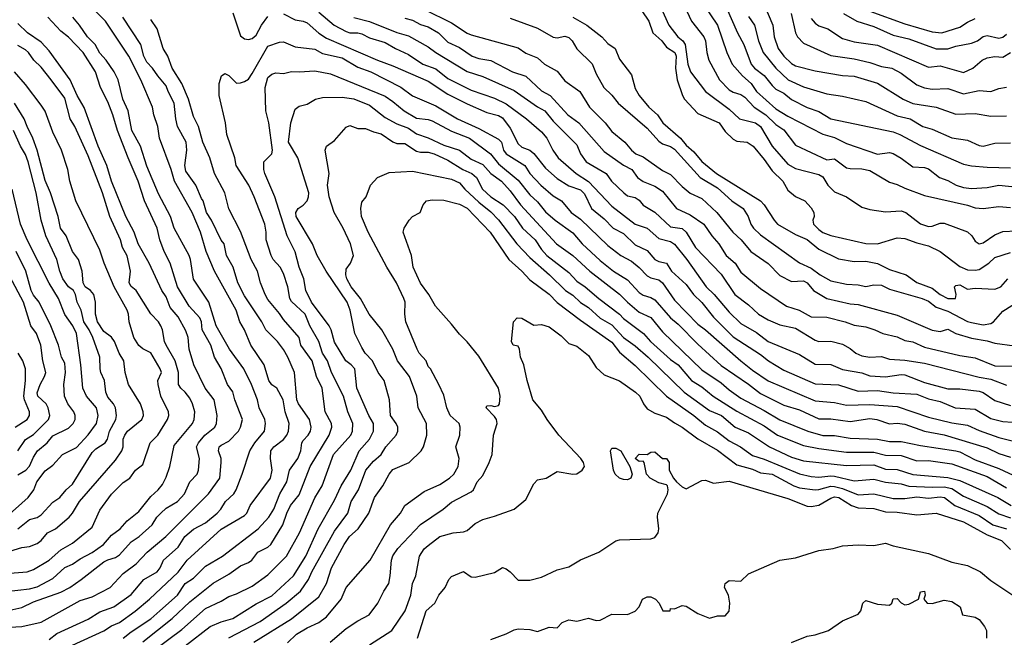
# Model space of a CAD drawing. Header units: metres. Extents: x -51132 to -49532, y -231222 to -229437.
# Tile 192 of 256: x -50593 to -50467, y -230576 to -230497. Entities that reach past the tile are written whole.
import ezdxf

# ---------------------------------------------------------------- set-up
doc = ezdxf.new("R2010")
doc.units = ezdxf.units.M
doc.layers.add('CONTOUR_INDEX', color=1, linetype='Continuous')
doc.layers.add('CONTOUR_INTER', color=3, linetype='Continuous')

msp = doc.modelspace()

# ---------------------------------------------------------------- linework, layer by layer
at = {"layer": 'CONTOUR_INDEX'}
for points, elevation in [([(-50512.1, -230493.26), (-50510.29, -230497.26), (-50509.15, -230498.76), (-50508.51, -230499.26), (-50508.18, -230499.76), (-50507.88, -230502.26), (-50507.51, -230503.26), (-50505.61, -230505.76), (-50502.58, -230508.01), (-50501.23, -230509.26), (-50499.19, -230509.76), (-50498.58, -230510.23), (-50497.06, -230512.76), (-50495.08, -230515.05), (-50494.08, -230515.63), (-50491.08, -230516.4), (-50490.58, -230516.68), (-50489.93, -230517.76), (-50489.08, -230518.61), (-50487.58, -230519.25), (-50485.58, -230520.59), (-50484.58, -230520.88), (-50482.58, -230521.19), (-50480.58, -230521.06), (-50479.99, -230521.26), (-50478.08, -230522.73), (-50477.08, -230523.03), (-50476.58, -230523.02), (-50475.58, -230522.63), (-50475.08, -230522.61), (-50472.08, -230523.72), (-50471.52, -230524.26), (-50471.08, -230524.91), (-50470.58, -230525.25), (-50470.08, -230525.15), (-50468.58, -230524.1), (-50467.58, -230523.7), (-50464.08, -230523.52)], 55), ([(-50498.07, -230494.76), (-50496.99, -230497.26), (-50496.83, -230498.76), (-50496.31, -230500.26), (-50495.58, -230501.24), (-50494.58, -230502.19), (-50494.08, -230502.46), (-50491.58, -230503.12), (-50488.08, -230503.71), (-50486.58, -230503.81), (-50483.58, -230504.7), (-50480.29, -230506.76), (-50479.08, -230507.31), (-50476.11, -230507.76), (-50473.58, -230508.65), (-50471.08, -230508.57), (-50469.08, -230508.93), (-50467.08, -230508.86)], 50), ([(-50589.58, -230575.92), (-50588.58, -230575.17), (-50584.58, -230573.33), (-50583.08, -230572.37), (-50581.29, -230571.76), (-50579.08, -230570.15), (-50577.44, -230568.26), (-50575.76, -230567.26), (-50575.37, -230566.76), (-50574.92, -230565.76), (-50573.08, -230564.1), (-50572.23, -230562.76), (-50571.08, -230561.81), (-50569.58, -230560.98), (-50568.08, -230559.74), (-50567.62, -230559.26), (-50566.99, -230558.26), (-50565.96, -230557.26), (-50565.63, -230556.76), (-50564.87, -230554.76), (-50563.91, -230551.76), (-50563.25, -230550.76), (-50562, -230549.26), (-50561.87, -230548.26), (-50561.97, -230547.76), (-50562.71, -230546.26), (-50562.92, -230545.26), (-50563.67, -230543.26), (-50564.68, -230541.26), (-50566.5, -230538.76), (-50568.2, -230535.76), (-50569.15, -230532.76), (-50571.08, -230529.78), (-50571.48, -230527.26), (-50571.67, -230526.76), (-50573.58, -230523.26), (-50574.05, -230521.76), (-50575.58, -230518.88), (-50577.08, -230515.34), (-50577.87, -230512.76), (-50578.97, -230510.76), (-50579.45, -230508.26), (-50580.14, -230506.76), (-50580.73, -230504.26), (-50581.26, -230503.26), (-50582.29, -230501.76), (-50583.08, -230500.86), (-50583.7, -230499.76), (-50584.66, -230498.76), (-50585.69, -230497.26), (-50586.55, -230496.26)], 60), ([(-50544.08, -230496.39), (-50543.08, -230496.65), (-50542.08, -230497.17), (-50541.08, -230497.49), (-50539.75, -230498.26), (-50538.58, -230499.44), (-50537.08, -230500.12), (-50535.43, -230501.26), (-50534.58, -230501.54), (-50533.08, -230501.8), (-50530.29, -230503.26), (-50528.58, -230503.81), (-50526.58, -230505.67), (-50525.47, -230506.26), (-50523.21, -230508.76), (-50521.82, -230509.76), (-50518.58, -230513.45), (-50516.08, -230515.19), (-50515.03, -230515.76), (-50514.3, -230516.76), (-50513.58, -230517.27), (-50512.08, -230517.89), (-50511.08, -230518.51), (-50509.33, -230520.76), (-50507.58, -230521.56), (-50505.83, -230522.76), (-50504.77, -230524.26), (-50503.88, -230525.26), (-50502.96, -230526.76), (-50501.8, -230527.76), (-50501.08, -230528.88), (-50498.58, -230530.97), (-50495.23, -230533.26), (-50493.63, -230533.76), (-50492.08, -230534.61), (-50490.08, -230534.67), (-50487.71, -230535.26), (-50486.58, -230535.68), (-50485.08, -230535.91), (-50483.94, -230536.26), (-50482.92, -230536.76), (-50481.08, -230537.19), (-50480.08, -230537.66), (-50479.08, -230537.82), (-50477.58, -230538.52), (-50473.08, -230539.56), (-50471.08, -230539.87), (-50468.58, -230540.87), (-50464.58, -230540.94)], 60), ([(-50572.18, -230576.76), (-50568.97, -230574.26), (-50567.58, -230573.68), (-50566.08, -230573.23), (-50563.08, -230571.36), (-50561.08, -230570.33), (-50558.32, -230567.76), (-50556.73, -230565.26), (-50555.16, -230561.76), (-50553.08, -230558.11), (-50552.21, -230556.26), (-50550.99, -230554.26), (-50549.9, -230551.76), (-50548.59, -230550.26), (-50548.07, -230549.26), (-50548.07, -230548.26), (-50548.69, -230547.26), (-50550.21, -230543.76), (-50550.48, -230541.26), (-50550.93, -230540.76), (-50551.63, -230540.26), (-50553.08, -230537.85), (-50553.5, -230536.26), (-50553.76, -230535.76), (-50556.02, -230532.76), (-50556.71, -230531.26), (-50556.98, -230529.76), (-50557.59, -230528.26), (-50558.08, -230526.31), (-50559.13, -230524.26), (-50560.71, -230519.26), (-50561.98, -230516.26), (-50562.11, -230515.76), (-50562.09, -230514.76), (-50561.09, -230513.76), (-50560.99, -230513.26), (-50561.46, -230509.76), (-50561.85, -230508.26), (-50561.93, -230505.26), (-50561.58, -230503.96), (-50561.08, -230503.55), (-50560.58, -230503.39), (-50559.58, -230503.44), (-50558.58, -230503.19), (-50557.58, -230503.26), (-50555.58, -230503.12), (-50553.58, -230503.5), (-50546.58, -230506.38), (-50545.58, -230507.03), (-50544.13, -230508.26), (-50542.58, -230509.18), (-50541.08, -230509.35), (-50540.58, -230509.52), (-50538.08, -230510.84), (-50535.79, -230511.76), (-50533.09, -230513.76), (-50532.08, -230515.02), (-50529.58, -230517.12), (-50528.08, -230518.98), (-50527.08, -230519.88), (-50526.08, -230521.19), (-50524.82, -230522.26), (-50522.58, -230523.86), (-50521.37, -230525.26), (-50519.08, -230527.39), (-50517.35, -230528.76), (-50515.58, -230529.87), (-50514.08, -230531.52), (-50513.58, -230531.85), (-50512.58, -230532.14), (-50512.08, -230532.44), (-50510.08, -230534.75), (-50509.08, -230535.54), (-50506.58, -230538.1), (-50503.58, -230540.85), (-50500.08, -230543.24), (-50498.58, -230544.43), (-50495.58, -230545.94), (-50493.58, -230546.54), (-50491.08, -230547.69), (-50489.58, -230547.68), (-50487.08, -230548.01), (-50484.58, -230547.62), (-50483.7, -230547.76), (-50482.08, -230548.32), (-50481.08, -230548.24), (-50480.08, -230548.35), (-50477.58, -230549.26), (-50475.08, -230549.71), (-50469.58, -230551.39), (-50468.08, -230552.11), (-50466.58, -230552.57)], 65), ([(-50594.58, -230564.63), (-50593.08, -230564.13), (-50592.08, -230564.03), (-50591.08, -230563.62), (-50590.59, -230563.26), (-50589.77, -230562.26), (-50588.76, -230561.76), (-50587.02, -230560.26), (-50586.57, -230559.76), (-50585.7, -230558.26), (-50581.08, -230552.99), (-50580.27, -230551.76), (-50580.11, -230551.26), (-50580.08, -230550.26), (-50579.9, -230549.76), (-50579.54, -230549.26), (-50577.71, -230547.76), (-50577.51, -230547.26), (-50577.52, -230546.76), (-50577.89, -230545.76), (-50579.41, -230543.26), (-50579.84, -230541.76), (-50580.01, -230540.26), (-50580.59, -230539.26), (-50581.19, -230537.76), (-50581.58, -230537.21), (-50582.58, -230536.51), (-50583.38, -230535.26), (-50583.62, -230534.26), (-50583.62, -230532.76), (-50583.85, -230531.76), (-50584.27, -230531.26), (-50584.94, -230530.76), (-50585.23, -230530.26), (-50585.36, -230528.76), (-50585.83, -230527.26), (-50586.59, -230526.26), (-50587.41, -230524.26), (-50588.12, -230523.26), (-50588.43, -230521.76), (-50589.38, -230518.76), (-50590.08, -230517.14), (-50591.1, -230513.26), (-50591.64, -230511.76), (-50592.4, -230510.26), (-50592.75, -230509.26), (-50593.99, -230507.26)], 55), ([(-50548.58, -230576.6), (-50545.74, -230574.76), (-50544.02, -230572.26), (-50543.3, -230570.26), (-50543.09, -230568.76), (-50542.64, -230567.76), (-50542.17, -230565.26), (-50541.58, -230564.34), (-50541.08, -230563.89), (-50539.58, -230562.74), (-50537.89, -230562.26), (-50536.58, -230562.13), (-50536.08, -230561.96), (-50535.08, -230561.09), (-50534.08, -230560.57), (-50532.58, -230560.16), (-50530.08, -230559.23), (-50528.58, -230558.02), (-50527.58, -230556.01), (-50527.08, -230555.47), (-50525.98, -230555.26), (-50524.58, -230554.4), (-50522.58, -230554.74), (-50522.08, -230554.71), (-50521.37, -230554.26), (-50521.08, -230553.76), (-50521.22, -230553.26), (-50521.56, -230552.76), (-50524.38, -230549.76), (-50525.87, -230547.76), (-50526.58, -230546.58), (-50527.69, -230545.26), (-50528.43, -230542.76), (-50528.83, -230540.76), (-50529.28, -230539.76), (-50529.41, -230538.76), (-50529.58, -230538.37), (-50530.19, -230538.26), (-50530.42, -230537.76), (-50530.16, -230535.26), (-50529.69, -230534.76), (-50529.08, -230534.8), (-50527.58, -230535.68), (-50526.58, -230535.58), (-50525.58, -230535.9), (-50524.08, -230537.05), (-50523.08, -230538.02), (-50522.08, -230538.37), (-50520.58, -230539.55), (-50519.58, -230541.1), (-50518.58, -230542.03), (-50516.58, -230542.83), (-50514.54, -230544.26), (-50514, -230544.76), (-50513.55, -230545.76), (-50513.08, -230546.38), (-50512.08, -230546.96), (-50510.58, -230547.47), (-50509.58, -230548.2), (-50508.58, -230548.73), (-50506.58, -230550.23), (-50504.08, -230551.7), (-50501.58, -230553.56), (-50499.58, -230554.13), (-50498.58, -230554.59), (-50497.08, -230554.76), (-50494.3, -230556.26), (-50493.58, -230556.53), (-50491.58, -230556.75), (-50491.08, -230556.72), (-50489.58, -230556.31), (-50489.08, -230556.33), (-50488.08, -230556.58), (-50486.08, -230557.41), (-50484.08, -230557.28), (-50481.58, -230557.87), (-50480.08, -230557.86), (-50478.58, -230557.66), (-50477.08, -230557.84), (-50475.58, -230557.67), (-50475.03, -230557.76), (-50473.69, -230558.76), (-50470.58, -230560.07), (-50468.83, -230561.26), (-50467.08, -230561.75)], 70), ([(-50593.91, -230548.76), (-50592.4, -230547.76), (-50592.09, -230547.26), (-50592.09, -230546.76), (-50592.73, -230545.26), (-50592.82, -230544.76), (-50592.58, -230542.76), (-50592.61, -230541.26), (-50592.94, -230540.26), (-50593.53, -230539.26)], 50)]:
    msp.add_lwpolyline(points, dxfattribs=dict(at, elevation=elevation))
at = {"layer": 'CONTOUR_INTER'}
for points, elevation in [([(-50503.58, -230493.49), (-50501.51, -230498.26), (-50500.7, -230499.76), (-50499.77, -230502.26), (-50499.32, -230502.76), (-50498.08, -230503.7), (-50497.08, -230504.99), (-50496.58, -230505.45), (-50495.58, -230505.98), (-50494.58, -230506.78), (-50492.58, -230507.8), (-50491.08, -230508.34), (-50489.58, -230509.27), (-50481.58, -230510.93), (-50480.73, -230511.26), (-50478.08, -230512.7), (-50472.58, -230515.05), (-50471.58, -230515.29), (-50469.58, -230515.47), (-50466.58, -230515.56)], 52), ([(-50514.56, -230494.26), (-50512.84, -230496.76), (-50512.32, -230498.26), (-50511.17, -230499.26), (-50510.58, -230500.07), (-50509.51, -230500.76), (-50509.34, -230501.26), (-50509.43, -230502.76), (-50509.21, -230504.26), (-50508.56, -230506.26), (-50508.28, -230506.76), (-50506.58, -230508.57), (-50503.84, -230509.76), (-50503.08, -230510.88), (-50502.08, -230511.88), (-50501.58, -230512.11), (-50500.28, -230512.26), (-50499.49, -230512.76), (-50498.08, -230514.48), (-50497.08, -230515.93), (-50495.71, -230517.26), (-50495.08, -230518.38), (-50494.08, -230519.19), (-50492.87, -230519.76), (-50492.08, -230520.68), (-50491.75, -230521.26), (-50491.69, -230521.76), (-50491.85, -230522.26), (-50491.77, -230522.76), (-50491.08, -230523.45), (-50490.58, -230523.83), (-50489.58, -230524.19), (-50485.08, -230525.24), (-50483.58, -230525.26), (-50481.08, -230524.5), (-50480.08, -230524.58), (-50478.58, -230525.16), (-50477.08, -230525.54), (-50475.58, -230526.25), (-50473.08, -230528.18), (-50472.08, -230528.62), (-50471.08, -230528.66), (-50470.58, -230528.54), (-50469.37, -230527.76), (-50468.58, -230527.03), (-50466.58, -230526.38)], 56), ([(-50508.33, -230494.76), (-50507.37, -230496.76), (-50505.8, -230498.76), (-50505.61, -230499.26), (-50505.44, -230500.76), (-50505.19, -230501.76), (-50503.79, -230504.26), (-50502.58, -230505.55), (-50502.08, -230505.86), (-50501.08, -230506.16), (-50500.58, -230506.49), (-50499.37, -230507.76), (-50497.86, -230508.76), (-50496.58, -230509.99), (-50495.58, -230510.67), (-50494.08, -230512.63), (-50490.08, -230514.53), (-50489.08, -230514.39), (-50487.58, -230515.52), (-50487.08, -230515.64), (-50485.58, -230515.66), (-50484.58, -230515.88), (-50482.08, -230517.38), (-50481.08, -230517.66), (-50480.08, -230518.16), (-50477.58, -230519.07), (-50472.08, -230520.33), (-50471.08, -230520.67), (-50470.08, -230520.75), (-50468.08, -230520.51), (-50466.58, -230520.62)], 54), ([(-50505.77, -230494.76), (-50504.06, -230497.26), (-50502.85, -230500.76), (-50502.19, -230502.26), (-50500.88, -230503.76), (-50499.74, -230504.76), (-50499.08, -230505.78), (-50496.58, -230508), (-50495.08, -230508.91), (-50490.58, -230511.23), (-50489.08, -230511.67), (-50487.58, -230512.43), (-50483.58, -230513.78), (-50482.08, -230513.58), (-50481.58, -230513.72), (-50480.58, -230514.29), (-50479.08, -230515.4), (-50477.58, -230515.49), (-50477.08, -230515.65), (-50475.66, -230516.76), (-50474.58, -230517.17), (-50473.55, -230517.76), (-50472.58, -230518.07), (-50471.58, -230518.18), (-50469.58, -230518.06), (-50468.08, -230517.76), (-50465.58, -230518.01)], 53), ([(-50586.58, -230576.65), (-50582.58, -230574.84), (-50581.58, -230574.16), (-50580.58, -230573.74), (-50578.58, -230572.31), (-50576.75, -230570.76), (-50573.08, -230567.3), (-50571.89, -230565.76), (-50567.58, -230561.81), (-50564.58, -230560.05), (-50564.29, -230559.76), (-50563.83, -230558.76), (-50561.25, -230555.26), (-50561.05, -230554.26), (-50561.24, -230552.76), (-50561.2, -230551.76), (-50560.84, -230551.26), (-50559.58, -230550.32), (-50559.16, -230549.76), (-50558.95, -230549.26), (-50558.87, -230548.26), (-50559.37, -230546.76), (-50559.62, -230545.26), (-50560.45, -230543.76), (-50561.08, -230543.33), (-50561.45, -230542.76), (-50562.07, -230540.76), (-50563.77, -230538.26), (-50564.58, -230536.26), (-50565.19, -230535.26), (-50565.65, -230533.76), (-50568.41, -230528.76), (-50569.5, -230526.26), (-50570.21, -230523.76), (-50571.28, -230521.26), (-50573.52, -230517.26), (-50573.95, -230515.76), (-50575.46, -230511.76), (-50575.65, -230510.26), (-50576.17, -230508.76), (-50576.34, -230507.76), (-50577.85, -230504.26), (-50579.38, -230501.26), (-50582.35, -230496.76), (-50583.87, -230495.26)], 61), ([(-50566.08, -230495.71), (-50565.08, -230498.62), (-50564.58, -230499.04), (-50564.08, -230499.1), (-50563.58, -230498.96), (-50563.08, -230498.56), (-50562.4, -230497.26), (-50561.58, -230496.16)], 63), ([(-50559.58, -230495.8), (-50558.08, -230496.61), (-50557.08, -230496.76), (-50556.58, -230496.98), (-50555.08, -230498.29), (-50554.08, -230498.92), (-50547.58, -230501.77), (-50545.58, -230502.5), (-50541.08, -230504.45), (-50538.58, -230506.12), (-50536.08, -230507.35), (-50533.58, -230508.46), (-50532.08, -230508.85), (-50531.58, -230509.13), (-50530.58, -230510.45), (-50529.58, -230512.45), (-50529.08, -230512.88), (-50528.08, -230513.28), (-50527.58, -230513.7), (-50526.08, -230515.6), (-50524.58, -230516.89), (-50523.08, -230517.85), (-50521.58, -230518.37), (-50521.08, -230518.85), (-50520.2, -230520.76), (-50518.58, -230522.08), (-50517.43, -230523.26), (-50516.08, -230523.96), (-50514.58, -230525.4), (-50513.08, -230526.12), (-50512.08, -230527.29), (-50511.58, -230527.55), (-50510.58, -230527.76), (-50509.94, -230528.76), (-50508.08, -230530.47), (-50507.15, -230531.76), (-50506.08, -230532.77), (-50504.58, -230534.64), (-50502.08, -230537.16), (-50498.58, -230539.42), (-50497.54, -230540.26), (-50495.58, -230541.45), (-50491.58, -230543.19), (-50488.58, -230543.33), (-50486.08, -230544.15), (-50483.58, -230544.06), (-50481.58, -230544.34), (-50478.58, -230544.52), (-50477.08, -230545.11), (-50475.58, -230545.46), (-50473.64, -230546.26), (-50471.08, -230546.42), (-50469.08, -230547.63), (-50467.58, -230548), (-50465.08, -230548.21)], 63), ([(-50555.08, -230495.59), (-50553.11, -230497.26), (-50551.58, -230498.1), (-50551.08, -230498.27), (-50550.08, -230498.26), (-50549.58, -230498.38), (-50548.58, -230498.91), (-50546.58, -230499.49), (-50545.27, -230500.26), (-50543.58, -230501.01), (-50541.77, -230502.26), (-50540.08, -230502.85), (-50538.58, -230504.12), (-50535.58, -230505.61), (-50532.58, -230506.64), (-50531.08, -230507.33), (-50528.48, -230509.26), (-50526.58, -230510.91), (-50525.88, -230511.76), (-50525.12, -230513.26), (-50524.46, -230514.26), (-50522.16, -230516.26), (-50520.58, -230517.29), (-50517.58, -230520.44), (-50514.58, -230522.74), (-50513.08, -230523.26), (-50511.58, -230524.57), (-50510.08, -230524.98), (-50509.58, -230525.3), (-50508, -230527.26), (-50505.5, -230530.76), (-50504.49, -230531.76), (-50502.58, -230534), (-50501.08, -230535.47), (-50499.08, -230536.63), (-50497.58, -230537.76), (-50493.58, -230539.43), (-50491.58, -230540.69), (-50489.58, -230540.7), (-50488.08, -230541.35), (-50485.58, -230541.78), (-50484.58, -230542.16), (-50482.58, -230542.31), (-50480.58, -230542.01), (-50480.08, -230542.05), (-50477.58, -230543.03), (-50474.58, -230543.82), (-50473.08, -230543.84), (-50470.58, -230544.13), (-50470.08, -230544.29), (-50468.58, -230545.31), (-50466.58, -230545.97)], 62), ([(-50541.53, -230495.26), (-50538.08, -230496.96), (-50536.08, -230498.3), (-50535.58, -230498.51), (-50529.58, -230500.18), (-50528.58, -230500.86), (-50527.08, -230501.44), (-50526.21, -230502.26), (-50524.58, -230503.16), (-50523.58, -230504.39), (-50521.68, -230505.76), (-50520.42, -230507.76), (-50518.45, -230509.76), (-50517.58, -230510.87), (-50515.9, -230512.26), (-50515.08, -230513.27), (-50514.51, -230513.76), (-50513.58, -230514.11), (-50511.08, -230515.87), (-50510.08, -230516.4), (-50508.58, -230517.95), (-50507.58, -230518.79), (-50506.08, -230519.45), (-50504.15, -230521.26), (-50502.12, -230523.76), (-50501.04, -230524.76), (-50499.8, -230526.26), (-50497.58, -230527.8), (-50496.08, -230529.32), (-50494.58, -230530.1), (-50493.08, -230530), (-50492.58, -230530.28), (-50491.78, -230531.26), (-50490.08, -230532.27), (-50487.08, -230532.95), (-50486.08, -230533.05), (-50481.08, -230534.4), (-50476.58, -230536.33), (-50475.58, -230536.51), (-50474.58, -230536.21), (-50473.56, -230536.76), (-50471.58, -230537.33), (-50469.58, -230537.69), (-50468.58, -230538), (-50466.08, -230538.31)], 59), ([(-50494.62, -230495.76), (-50494.07, -230498.26), (-50493.85, -230498.76), (-50493.08, -230499.58), (-50489.58, -230501.14), (-50486.58, -230501.57), (-50484.58, -230502.04), (-50483.08, -230502.55), (-50481.76, -230502.76), (-50480.58, -230503.41), (-50478.58, -230504.92), (-50477.58, -230505.3), (-50476.58, -230505.47), (-50474.58, -230505.39), (-50472.58, -230506.05), (-50470.58, -230505.63), (-50469.08, -230505.78), (-50468.08, -230505.39), (-50467.08, -230505.2)], 49), ([(-50487.96, -230495.76), (-50486.25, -230496.76), (-50484.08, -230497.43), (-50481.58, -230498.57), (-50479.58, -230499.02), (-50476.08, -230500.32), (-50474.58, -230500.3), (-50473.58, -230499.95), (-50471.58, -230499.59), (-50470.79, -230499.26), (-50470.08, -230498.71), (-50469.58, -230498.59), (-50468.08, -230498.94), (-50467.58, -230498.79), (-50467.08, -230498.43)], 47), ([(-50484.58, -230495.48), (-50480.08, -230497.09), (-50476.58, -230498.13), (-50475.36, -230498.26), (-50473.08, -230497.51), (-50472.08, -230496.87), (-50471.08, -230496.42)], 46), ([(-50594.58, -230574.35), (-50593.08, -230574.28), (-50590.58, -230573.71), (-50585.58, -230570.94), (-50584.08, -230570.48), (-50581.75, -230569.26), (-50580.08, -230567.5), (-50578.44, -230566.26), (-50577.02, -230564.76), (-50574.65, -230562.76), (-50569.18, -230557.26), (-50567.72, -230555.26), (-50567.55, -230553.26), (-50567.57, -230552.76), (-50567.92, -230551.76), (-50567.8, -230551.26), (-50567.58, -230551.03), (-50566.58, -230550.53), (-50565.35, -230549.26), (-50565.07, -230548.76), (-50564.83, -230547.76), (-50565.81, -230545.26), (-50566.08, -230544.21), (-50566.73, -230543.26), (-50567.58, -230541.23), (-50568.41, -230539.76), (-50568.87, -230538.26), (-50570, -230536.26), (-50570.09, -230535.26), (-50570.3, -230534.76), (-50571.67, -230533.26), (-50573.15, -230530.76), (-50574.1, -230527.76), (-50574.85, -230526.26), (-50575.42, -230524.76), (-50575.77, -230523.26), (-50577.38, -230519.76), (-50578.16, -230517.26), (-50579.48, -230514.26), (-50580.84, -230510.76), (-50581.43, -230508.76), (-50582.08, -230507.07), (-50582.98, -230505.26), (-50583.65, -230503.26), (-50585.2, -230500.76), (-50587.08, -230498.81), (-50588.08, -230498.04), (-50589.73, -230496.26)], 59), ([(-50594.58, -230572.18), (-50593.08, -230571.83), (-50591.58, -230571.09), (-50588.08, -230569.89), (-50586.92, -230569.26), (-50585.49, -230568.26), (-50582.58, -230565.99), (-50582.08, -230565.71), (-50581.08, -230565.41), (-50580.58, -230565.09), (-50579.08, -230563.41), (-50578.07, -230562.76), (-50576.39, -230561.26), (-50575.78, -230560.26), (-50575.3, -230559.76), (-50574.58, -230559.13), (-50573.16, -230558.26), (-50572.26, -230557.26), (-50571.58, -230555.76), (-50570.64, -230554.76), (-50570.46, -230554.26), (-50570.32, -230552.76), (-50570.72, -230551.26), (-50570.48, -230550.76), (-50569.67, -230549.76), (-50568.38, -230548.76), (-50568.17, -230548.26), (-50568.08, -230547.26), (-50568.47, -230545.26), (-50569.6, -230543.76), (-50571.04, -230540.76), (-50571.64, -230538.76), (-50571.79, -230537.26), (-50572.08, -230536.43), (-50573.08, -230534.63), (-50574.08, -230533.42), (-50574.58, -230532.05), (-50575.16, -230531.26), (-50576.76, -230527.76), (-50578.16, -230525.26), (-50578.68, -230523.76), (-50579.76, -230521.76), (-50581.61, -230517.26), (-50582.2, -230515.26), (-50583.28, -230512.76), (-50585.08, -230507.81), (-50585.97, -230506.26), (-50586.87, -230504.26), (-50589.58, -230500.58), (-50590.58, -230499.46), (-50592.32, -230498.26), (-50593.58, -230497.06)], 58), ([(-50580.08, -230575.75), (-50579.08, -230574.93), (-50576.58, -230573.29), (-50575.4, -230572.26), (-50573.15, -230570.26), (-50572.15, -230568.76), (-50571.08, -230568.07), (-50569.58, -230566.56), (-50567.4, -230565.26), (-50562.81, -230561.76), (-50561.47, -230560.26), (-50560.81, -230559.26), (-50560.04, -230557.26), (-50559.18, -230555.76), (-50558.84, -230554.26), (-50557.75, -230552.76), (-50557.37, -230551.76), (-50557.25, -230550.76), (-50557.08, -230550.43), (-50556.43, -230549.76), (-50556.14, -230549.26), (-50556.05, -230548.76), (-50556.25, -230547.76), (-50557.66, -230545.76), (-50557.88, -230545.26), (-50558.19, -230541.76), (-50559.05, -230539.76), (-50559.58, -230538.8), (-50560.36, -230537.76), (-50561.84, -230536.26), (-50562.37, -230535.26), (-50564.58, -230531.94), (-50565.45, -230530.26), (-50566.04, -230528.26), (-50566.86, -230526.76), (-50567.19, -230525.26), (-50567.58, -230524.82), (-50568.79, -230522.26), (-50569.44, -230521.26), (-50569.86, -230519.76), (-50570.08, -230519.48), (-50570.79, -230517.76), (-50572.08, -230515.95), (-50572.2, -230515.26), (-50571.97, -230513.26), (-50572.05, -230512.26), (-50573.14, -230510.26), (-50573.38, -230509.26), (-50573.57, -230507.26), (-50574.34, -230505.76), (-50574.58, -230505.02), (-50575.67, -230503.76), (-50576.34, -230502.76), (-50577.08, -230502.02), (-50577.45, -230501.26), (-50577.83, -230499.76), (-50580.14, -230496.26)], 62), ([(-50577.58, -230576.22), (-50573.84, -230573.26), (-50571.58, -230571.11), (-50568.58, -230568.71), (-50566.58, -230567.55), (-50565.08, -230566.49), (-50564.08, -230566.09), (-50563.65, -230565.76), (-50562.88, -230564.76), (-50561.58, -230564.12), (-50561.22, -230563.76), (-50559.66, -230561.26), (-50559.17, -230559.76), (-50558.67, -230558.76), (-50557.58, -230557.4), (-50556.17, -230553.76), (-50553.75, -230549.76), (-50553.39, -230548.76), (-50553.44, -230548.26), (-50554.24, -230546.76), (-50554.64, -230543.76), (-50555.35, -230542.26), (-50555.93, -230540.26), (-50557.36, -230538.26), (-50557.59, -230537.26), (-50559.58, -230534.97), (-50560.08, -230534.18), (-50561.58, -230532.38), (-50561.94, -230531.76), (-50562.54, -230530.26), (-50562.9, -230528.76), (-50563.74, -230527.26), (-50565.08, -230523.67), (-50566.58, -230520.78), (-50567.09, -230518.76), (-50568.41, -230516.26), (-50569, -230514.26), (-50569.92, -230512.26), (-50570.44, -230510.26), (-50571.08, -230508.96), (-50571.72, -230506.76), (-50572.59, -230504.76), (-50573.82, -230502.76), (-50574.39, -230501.26), (-50574.98, -230500.26), (-50575.77, -230497.76), (-50576.58, -230496.56)], 63), ([(-50550.58, -230496.29), (-50548.58, -230496.79), (-50545.08, -230498.21), (-50543.58, -230498.65), (-50541.08, -230500.03), (-50540.08, -230500.77), (-50536.08, -230503.2), (-50534.08, -230503.86), (-50530.08, -230505.64), (-50527.08, -230507.74), (-50526.14, -230508.26), (-50525.08, -230509.56), (-50522.08, -230512.6), (-50521.59, -230513.76), (-50520.86, -230514.76), (-50518.3, -230516.26), (-50517.62, -230517.26), (-50516.05, -230518.76), (-50515.58, -230519.12), (-50514.58, -230519.35), (-50514.08, -230519.69), (-50513.58, -230520.33), (-50512.08, -230521.2), (-50510.08, -230523.11), (-50508.58, -230523.29), (-50508.08, -230523.77), (-50506.89, -230525.76), (-50503.58, -230529.17), (-50501.84, -230531.76), (-50500.08, -230533.08), (-50498.82, -230534.26), (-50497.58, -230534.99), (-50496.08, -230535.66), (-50494.08, -230536.07), (-50491.58, -230537.62), (-50491.08, -230537.77), (-50489.58, -230537.75), (-50488.08, -230538.11), (-50487.08, -230538.65), (-50486.37, -230539.26), (-50485.58, -230539.62), (-50484.58, -230539.78), (-50483.08, -230539.71), (-50482.08, -230540.02), (-50480.08, -230540.16), (-50477.58, -230540.57), (-50470.58, -230542.35), (-50469.08, -230542.59), (-50467.08, -230543.37)], 61), ([(-50530.58, -230496.36), (-50527.08, -230497.65), (-50525.08, -230498.81), (-50524.58, -230498.9), (-50523.58, -230498.67), (-50523.08, -230498.85), (-50522.64, -230499.26), (-50522.08, -230500.29), (-50520.08, -230502.24), (-50519.58, -230503.51), (-50518.61, -230505.26), (-50517.58, -230506.23), (-50516.76, -230507.26), (-50513.08, -230510.48), (-50511.58, -230512.13), (-50511.08, -230512.47), (-50510.08, -230512.81), (-50509.58, -230513.16), (-50506.28, -230516.76), (-50504.08, -230518.09), (-50502.25, -230519.76), (-50500.8, -230520.76), (-50500.14, -230521.76), (-50499.8, -230522.76), (-50499.46, -230523.26), (-50498.58, -230524.12), (-50493.58, -230527.71), (-50492.08, -230528.39), (-50490.92, -230529.26), (-50489.58, -230530.01), (-50487.58, -230530.42), (-50486.08, -230530.5), (-50485.08, -230530.74), (-50484.08, -230530.52), (-50483.08, -230530.58), (-50482.08, -230531.07), (-50477.86, -230532.26), (-50477.08, -230532.61), (-50476.08, -230533.39), (-50474.58, -230533.91), (-50472.08, -230535.2), (-50471.58, -230535.34), (-50470.08, -230535.62), (-50469.08, -230535.47), (-50468.74, -230535.26), (-50467.58, -230533.9), (-50465.58, -230532.67)], 58), ([(-50522.58, -230496.23), (-50520.77, -230497.26), (-50518.87, -230498.76), (-50518.08, -230499.6), (-50517.14, -230500.26), (-50516.58, -230501.63), (-50515.08, -230503.62), (-50514.58, -230505.38), (-50514.1, -230506.26), (-50512.86, -230507.76), (-50511.72, -230508.76), (-50511.04, -230509.76), (-50508.78, -230511.76), (-50508.08, -230512.65), (-50507.08, -230513.48), (-50506.08, -230514.73), (-50504.19, -230516.26), (-50498.58, -230519.78), (-50498.08, -230520.28), (-50496.82, -230522.26), (-50496.37, -230522.76), (-50494.08, -230524.06), (-50492.58, -230524.72), (-50491.08, -230525.96), (-50488.58, -230527.19), (-50486.58, -230527.54), (-50485.08, -230527.48), (-50483.58, -230527.77), (-50482.08, -230528.57), (-50479.94, -230529.26), (-50478.58, -230530.22), (-50476.58, -230530.96), (-50475.58, -230531.76), (-50474.58, -230532.29), (-50473.6, -230532.26), (-50473.54, -230531.76), (-50473.74, -230530.76), (-50473.58, -230530.62), (-50473.08, -230530.51), (-50472.08, -230531.07), (-50471.08, -230530.95), (-50468.58, -230531.06), (-50467.82, -230530.76), (-50466.92, -230529.76)], 57), ([(-50500.08, -230496.17), (-50499.33, -230497.26), (-50498.81, -230499.26), (-50498.23, -230500.76), (-50496.58, -230502.76), (-50495.02, -230504.26), (-50493.08, -230505.16), (-50490.08, -230506.07), (-50488.08, -230506.35), (-50485.08, -230507.03), (-50481.08, -230508.88), (-50479.43, -230509.26), (-50477.78, -230510.26), (-50476.58, -230510.59), (-50474.08, -230511.7), (-50472.08, -230512), (-50470.58, -230512.67), (-50470.08, -230512.76), (-50468.58, -230512.4), (-50466.58, -230512.34)], 51), ([(-50492.08, -230496.42), (-50491.58, -230497), (-50491.08, -230497.34), (-50489.95, -230497.76), (-50488.08, -230498.97), (-50486.58, -230499.39), (-50483.58, -230499.84), (-50477.08, -230502.67), (-50475.58, -230502.49), (-50472.58, -230503.34), (-50471.4, -230502.76), (-50470.22, -230501.76), (-50469.58, -230501.44), (-50468.58, -230501.3), (-50467.58, -230501.37), (-50466.58, -230500.78)], 48), ([(-50595.08, -230569.78), (-50592.08, -230569.44), (-50591.08, -230569.18), (-50589.08, -230568.12), (-50587.58, -230566.72), (-50586.58, -230566.3), (-50585.58, -230565.59), (-50584.08, -230564.81), (-50582.61, -230563.76), (-50581.58, -230562.56), (-50580.48, -230561.76), (-50579.58, -230560.74), (-50578.08, -230559.55), (-50576.58, -230557.63), (-50575.6, -230556.76), (-50575.08, -230556.08), (-50574.58, -230555.15), (-50574.11, -230553.76), (-50573.58, -230551.1), (-50571.23, -230548.26), (-50571.01, -230547.76), (-50570.94, -230546.76), (-50571.21, -230545.76), (-50571.58, -230545.04), (-50572.15, -230544.26), (-50572.72, -230543.76), (-50573.02, -230543.26), (-50573, -230541.76), (-50573.45, -230540.26), (-50574.6, -230538.26), (-50574.81, -230537.76), (-50575.07, -230536.26), (-50575.3, -230535.76), (-50575.58, -230535.25), (-50576.58, -230534.24), (-50578.45, -230531.26), (-50579.08, -230530.74), (-50579.35, -230530.26), (-50579.16, -230528.76), (-50579.58, -230526.8), (-50580.18, -230525.76), (-50580.45, -230524.76), (-50581.79, -230521.76), (-50582.74, -230518.76), (-50584.58, -230514), (-50586.28, -230510.26), (-50586.88, -230509.26), (-50587.58, -230506.63), (-50589.29, -230504.26), (-50590.58, -230502.65), (-50591.52, -230501.76), (-50592.23, -230500.76), (-50592.58, -230500.43), (-50593.58, -230499.87)], 57), ([(-50576.11, -230577.26), (-50572.58, -230574.65), (-50569.58, -230571.95), (-50567.58, -230571.03), (-50566.58, -230570.42), (-50565.58, -230570.1), (-50563.58, -230569.12), (-50561.58, -230567.66), (-50559.22, -230565.26), (-50557.52, -230562.26), (-50555.58, -230557.78), (-50554.66, -230556.26), (-50553.17, -230552.26), (-50550.99, -230549.76), (-50550.74, -230549.26), (-50550.73, -230548.26), (-50551.34, -230546.76), (-50551.92, -230544.76), (-50553.43, -230541.76), (-50553.94, -230540.26), (-50554.6, -230539.26), (-50555.07, -230537.76), (-50556.21, -230535.76), (-50556.8, -230534.26), (-50558.58, -230532.66), (-50558.76, -230532.26), (-50559.02, -230530.76), (-50559.58, -230529.08), (-50560, -230528.26), (-50560.91, -230527.26), (-50561.15, -230526.76), (-50561.79, -230524.76), (-50561.79, -230523.76), (-50561.97, -230522.76), (-50563.35, -230519.26), (-50564.03, -230517.76), (-50565.64, -230515.26), (-50565.8, -230514.26), (-50566.85, -230511.26), (-50567.01, -230509.76), (-50567.8, -230506.26), (-50567.81, -230504.76), (-50567.52, -230503.76), (-50567.08, -230503.47), (-50566.58, -230503.71), (-50565.58, -230504.69), (-50565.08, -230504.67), (-50564.58, -230504.49), (-50564.08, -230504.17), (-50563.58, -230503.44), (-50561.58, -230499.96), (-50560.08, -230499.46), (-50559.58, -230499.39), (-50558.08, -230500.03), (-50555.58, -230500.35), (-50554.58, -230500.9), (-50552.08, -230501.47), (-50550.08, -230502.64), (-50548.4, -230503.26), (-50544.58, -230505.23), (-50543.08, -230506.3), (-50540.08, -230507.58), (-50537.32, -230509.26), (-50534.58, -230510.5), (-50532.08, -230511.89), (-50531.71, -230512.26), (-50531.43, -230513.26), (-50531.1, -230513.76), (-50528.72, -230515.26), (-50528.08, -230516.26), (-50526.66, -230517.76), (-50525.08, -230519.12), (-50524, -230519.76), (-50522.8, -230521.26), (-50521.58, -230522.12), (-50518.08, -230525.5), (-50516.42, -230526.76), (-50515.08, -230527.48), (-50514.08, -230528.31), (-50513.08, -230529.38), (-50512.58, -230529.64), (-50511.58, -230529.86), (-50511.08, -230530.26), (-50509.58, -230532.47), (-50506.58, -230535.56), (-50505.58, -230536.27), (-50501.09, -230540.26), (-50499.58, -230541.46), (-50497.58, -230542.8), (-50491.58, -230545.39), (-50489.08, -230545.57), (-50487.58, -230545.92), (-50484.58, -230545.84), (-50481.08, -230546.09), (-50477.08, -230547.47), (-50474.08, -230548.18), (-50472.08, -230548.48), (-50470.58, -230549.16), (-50468.08, -230550.06), (-50463.58, -230551.17)], 64), ([(-50594.58, -230567.42), (-50592.38, -230567.26), (-50591.58, -230566.95), (-50589.58, -230565.76), (-50588.08, -230564.43), (-50586.58, -230563.6), (-50584.08, -230561.53), (-50583.08, -230559.35), (-50581.58, -230557.33), (-50580.08, -230555.83), (-50579.24, -230555.26), (-50578.53, -230554.26), (-50577.58, -230553.52), (-50576.63, -230550.76), (-50575.65, -230549.76), (-50574.44, -230547.76), (-50574.26, -230547.26), (-50574.3, -230546.76), (-50575.26, -230544.76), (-50575.64, -230543.26), (-50575.66, -230542.76), (-50575.21, -230541.76), (-50575.36, -230541.26), (-50576.58, -230539.21), (-50577.58, -230538.72), (-50578.08, -230538.28), (-50578.75, -230537.26), (-50579.33, -230535.26), (-50579.42, -230534.26), (-50579.6, -230533.76), (-50581.23, -230530.76), (-50582.51, -230527.76), (-50583.08, -230526.09), (-50586.16, -230519.76), (-50586.93, -230517.26), (-50587.17, -230515.76), (-50587.97, -230513.26), (-50589.08, -230510.98), (-50590.08, -230508.29), (-50590.58, -230507.52), (-50592.58, -230504.89), (-50593.99, -230503.26)], 56), ([(-50566.58, -230575.73), (-50562.58, -230573.62), (-50559.23, -230571.26), (-50557.4, -230569.76), (-50556.39, -230568.26), (-50555.96, -230567.26), (-50553.08, -230562.04), (-50551.37, -230559.76), (-50550.94, -230558.26), (-50550.01, -230556.76), (-50549.06, -230554.26), (-50548.08, -230553.1), (-50547.08, -230552.26), (-50546.48, -230551.26), (-50545.19, -230549.76), (-50544.96, -230549.26), (-50544.95, -230548.76), (-50545.17, -230548.26), (-50545.91, -230547.26), (-50546.02, -230545.26), (-50546.7, -230542.76), (-50547.47, -230541.76), (-50548.19, -230540.26), (-50549.13, -230539.26), (-50549.58, -230538.53), (-50550.46, -230536.76), (-50551.07, -230533.76), (-50551.46, -230532.76), (-50554.13, -230528.76), (-50555.29, -230526.76), (-50555.86, -230525.26), (-50557.95, -230521.76), (-50558.03, -230521.26), (-50557.7, -230520.76), (-50557.08, -230520.33), (-50556.58, -230519.78), (-50556.37, -230519.26), (-50556.35, -230518.76), (-50557.74, -230514.26), (-50558.96, -230512.26), (-50558.65, -230509.76), (-50558.08, -230508.02), (-50557.58, -230507.66), (-50556.58, -230507.38), (-50555.48, -230506.76), (-50554.58, -230506.53), (-50552.08, -230506.47), (-50550.58, -230506.7), (-50548.58, -230507.51), (-50546.58, -230509.08), (-50545.08, -230509.92), (-50543.58, -230510.44), (-50542.58, -230511.2), (-50541.08, -230511.68), (-50539.08, -230512.63), (-50537.08, -230513.29), (-50535.58, -230514.41), (-50534.08, -230515.1), (-50533.08, -230516.28), (-50531.69, -230517.26), (-50530.58, -230518.5), (-50529.28, -230520.26), (-50524.68, -230525.26), (-50522.58, -230526.77), (-50520.41, -230528.76), (-50516.58, -230531.7), (-50515.58, -230532.76), (-50514.08, -230534.02), (-50512.58, -230534.71), (-50511.08, -230536.55), (-50506.08, -230541.4), (-50503.58, -230543.05), (-50502.58, -230543.98), (-50501.08, -230545.02), (-50498.08, -230546.59), (-50496.08, -230547.82), (-50492.51, -230549.26), (-50490.58, -230549.79), (-50489.08, -230549.83), (-50487.08, -230550.16), (-50483.58, -230550.26), (-50482.08, -230550.57), (-50480.58, -230550.59), (-50478.08, -230551.11), (-50473.58, -230551.79), (-50473.08, -230551.92), (-50471.08, -230552.93), (-50468.08, -230554.02), (-50465.58, -230555.18)], 66), ([(-50593.57, -230561.76), (-50592.08, -230560.56), (-50591.08, -230560.29), (-50590.58, -230559.95), (-50589.08, -230558.36), (-50588.21, -230557.76), (-50587.4, -230556.76), (-50586.58, -230556.06), (-50584.08, -230551.98), (-50583.58, -230551.5), (-50582.4, -230550.76), (-50582.11, -230550.26), (-50581.86, -230549.26), (-50581.03, -230547.76), (-50580.95, -230547.26), (-50581.09, -230546.26), (-50581.32, -230545.76), (-50582.08, -230544.91), (-50582.33, -230544.26), (-50582.5, -230542.76), (-50582.97, -230541.76), (-50583.06, -230541.26), (-50583.08, -230539.76), (-50584, -230537.26), (-50584.44, -230536.26), (-50585.13, -230535.26), (-50585.46, -230533.76), (-50586, -230532.76), (-50586.19, -230531.76), (-50586.46, -230531.26), (-50587.09, -230530.76), (-50587.8, -230529.76), (-50588.21, -230528.76), (-50588.58, -230527.26), (-50589.99, -230524.26), (-50590.61, -230522.26), (-50591.21, -230518.76), (-50592.25, -230514.76), (-50592.58, -230513.83), (-50593.23, -230512.76), (-50594.14, -230510.76)], 54), ([(-50563.39, -230576.26), (-50558.58, -230573.3), (-50555.08, -230570.47), (-50554.1, -230568.76), (-50553.45, -230566.76), (-50551.82, -230563.76), (-50551.13, -230562.76), (-50550.04, -230561.76), (-50548.69, -230559.76), (-50547.93, -230557.76), (-50546.88, -230556.26), (-50546.08, -230554.74), (-50545.58, -230554.17), (-50543.5, -230553.26), (-50541.98, -230551.76), (-50541.69, -230551.26), (-50541.25, -230549.76), (-50541.3, -230548.26), (-50542.37, -230546.26), (-50542.53, -230544.76), (-50543.46, -230542.26), (-50545.02, -230540.26), (-50545.62, -230538.76), (-50547.01, -230536.26), (-50548.62, -230534.26), (-50549.72, -230532.26), (-50550.95, -230530.76), (-50551.5, -230529.76), (-50551.61, -230529.26), (-50551.58, -230528.51), (-50551.01, -230527.76), (-50550.64, -230526.76), (-50551.03, -230525.26), (-50551.95, -230523.26), (-50553.12, -230521.26), (-50553.76, -230519.26), (-50553.94, -230517.76), (-50553.75, -230516.26), (-50554.27, -230513.26), (-50554.07, -230512.76), (-50553.08, -230512.02), (-50551.58, -230510.35), (-50551.08, -230510.12), (-50550.08, -230510.49), (-50549.08, -230510.5), (-50548.08, -230510.93), (-50547.08, -230511.19), (-50545.58, -230512.21), (-50545.08, -230512.43), (-50544.08, -230512.44), (-50542.58, -230513.39), (-50542.08, -230513.53), (-50541.08, -230513.53), (-50540.31, -230513.76), (-50538.58, -230514.57), (-50536.66, -230515.76), (-50535.48, -230516.26), (-50534.88, -230516.76), (-50534.13, -230518.26), (-50533.05, -230519.26), (-50531.49, -230520.26), (-50530.04, -230521.76), (-50529, -230523.26), (-50527.4, -230524.76), (-50526.58, -230526.01), (-50525.89, -230526.76), (-50523.08, -230528.96), (-50522.08, -230530.03), (-50520.98, -230530.76), (-50519.26, -230532.26), (-50516.62, -230534.26), (-50516.08, -230534.84), (-50513.54, -230536.76), (-50512.63, -230537.76), (-50510.08, -230540.1), (-50509.08, -230540.78), (-50507.38, -230542.76), (-50506.08, -230543.58), (-50504.61, -230544.76), (-50501.58, -230546.7), (-50498.08, -230548.58), (-50496.39, -230549.76), (-50493.08, -230551.07), (-50491.08, -230551.47), (-50487.58, -230551.96), (-50484.08, -230551.94), (-50482.58, -230552.33), (-50480.58, -230552.38), (-50478.58, -230553.06), (-50477.08, -230553.03), (-50474.08, -230553.42), (-50469.58, -230555.05), (-50467.08, -230556.5)], 67), ([(-50559.08, -230576.35), (-50557.92, -230575.26), (-50556.58, -230574.44), (-50555.08, -230573.76), (-50554.08, -230573.03), (-50552.23, -230570.76), (-50551.57, -230569.26), (-50548.51, -230565.76), (-50545.9, -230561.26), (-50544.63, -230559.76), (-50544.05, -230558.76), (-50541.58, -230556.99), (-50539.58, -230556.07), (-50538.34, -230555.26), (-50537.8, -230554.76), (-50537.26, -230553.76), (-50537.11, -230552.76), (-50537.56, -230551.26), (-50537.02, -230549.76), (-50536.99, -230548.76), (-50537.12, -230548.26), (-50538.27, -230547.26), (-50538.71, -230546.26), (-50539.08, -230544.66), (-50539.72, -230543.26), (-50540.79, -230541.26), (-50541.08, -230540.96), (-50541.35, -230540.26), (-50542.23, -230539.26), (-50542.5, -230538.76), (-50543.92, -230535.26), (-50544.06, -230534.26), (-50544.02, -230532.76), (-50544.2, -230532.26), (-50545.15, -230530.26), (-50546.36, -230528.26), (-50548.74, -230523.76), (-50549.59, -230521.76), (-50549.7, -230520.76), (-50549.58, -230519.95), (-50549.03, -230519.26), (-50548.44, -230517.76), (-50547.58, -230516.78), (-50546.08, -230516.15), (-50543.08, -230515.98), (-50538.08, -230517.01), (-50537.08, -230517.45), (-50536.37, -230518.26), (-50534.58, -230519.95), (-50533.08, -230521.16), (-50532.08, -230522.19), (-50529.75, -230525.26), (-50528.08, -230527.04), (-50525.55, -230529.26), (-50523.51, -230531.26), (-50522.58, -230531.85), (-50521.58, -230532.78), (-50520.58, -230533.41), (-50519.08, -230534.8), (-50517.58, -230535.66), (-50516.08, -230537.27), (-50514.58, -230538.34), (-50512.94, -230539.76), (-50508.34, -230544.26), (-50505.08, -230546.59), (-50503.54, -230547.26), (-50501.82, -230548.76), (-50500.08, -230549.45), (-50497.39, -230551.26), (-50494.58, -230552.58), (-50493.08, -230553.04), (-50487.58, -230553.67), (-50484.08, -230553.56), (-50482.58, -230554.11), (-50481.08, -230554.15), (-50479.08, -230554.79), (-50474.58, -230555.2), (-50473.08, -230555.57), (-50468.18, -230557.76), (-50466.49, -230558.76)], 68), ([(-50595.06, -230560.26), (-50592.26, -230557.76), (-50591.54, -230556.76), (-50591.16, -230555.76), (-50590.08, -230554.33), (-50589.08, -230553.61), (-50587.86, -230552.26), (-50586.08, -230551.36), (-50584.58, -230549.72), (-50583.52, -230548.26), (-50583.31, -230547.26), (-50583.52, -230546.26), (-50584.79, -230544.76), (-50585.27, -230543.76), (-50585.52, -230540.76), (-50586.09, -230536.76), (-50586.53, -230535.76), (-50587.58, -230534.32), (-50588.36, -230532.26), (-50589.58, -230530.29), (-50592.4, -230524.76), (-50593.22, -230522.76), (-50594.31, -230518.26)], 53), ([(-50553.62, -230576.26), (-50551.58, -230574.52), (-50550.08, -230573.53), (-50548.62, -230572.76), (-50547.5, -230571.26), (-50546.77, -230569.76), (-50546.12, -230568.76), (-50545.92, -230567.76), (-50545.75, -230565.76), (-50545.58, -230565.23), (-50544.94, -230564.26), (-50542.08, -230561.19), (-50539.17, -230559.26), (-50538.08, -230558.36), (-50535.58, -230557.02), (-50535.3, -230556.76), (-50534.8, -230555.76), (-50534.08, -230554.92), (-50533.27, -230553.26), (-50532.91, -230552.26), (-50532.74, -230549.76), (-50532.24, -230548.26), (-50532.32, -230547.76), (-50532.58, -230547.36), (-50533.64, -230546.26), (-50533.58, -230546.02), (-50533.08, -230545.96), (-50532.58, -230546.09), (-50532.08, -230545.98), (-50531.94, -230545.76), (-50531.87, -230544.76), (-50532.09, -230543.76), (-50534.58, -230539.67), (-50536.08, -230537.81), (-50537.08, -230536.85), (-50538.08, -230535.54), (-50540.14, -230533.26), (-50540.98, -230531.76), (-50542.08, -230530.3), (-50542.99, -230528.26), (-50543.19, -230526.76), (-50544.27, -230523.76), (-50544.14, -230523.26), (-50543.53, -230522.26), (-50543.09, -230521.76), (-50542.11, -230521.26), (-50541.72, -230520.26), (-50541.3, -230519.76), (-50540.58, -230519.63), (-50539.08, -230519.69), (-50537.08, -230520.21), (-50536.08, -230520.72), (-50533.16, -230523.76), (-50530.76, -230527.26), (-50529.08, -230528.77), (-50528.08, -230529.89), (-50525.58, -230531.73), (-50524.58, -230532.78), (-50521.58, -230535.06), (-50517.58, -230537.87), (-50516.58, -230539.15), (-50514.58, -230540.83), (-50510.58, -230544.77), (-50507.08, -230547.24), (-50505.58, -230548.5), (-50504.08, -230549.36), (-50502.58, -230550.48), (-50501.1, -230551.26), (-50499.58, -230552.36), (-50498.08, -230552.84), (-50493.58, -230554.7), (-50492.08, -230555.07), (-50491.08, -230555.16), (-50489.58, -230554.97), (-50489.08, -230555.02), (-50486.58, -230555.63), (-50484.08, -230555.41), (-50482.58, -230555.79), (-50480.58, -230555.99), (-50479.58, -230556.29), (-50476.58, -230556.43), (-50475.08, -230556.38), (-50474.08, -230556.58), (-50472.58, -230557.59), (-50469.58, -230558.91), (-50468.08, -230559.82), (-50466.58, -230560.37)], 69), ([(-50593.58, -230554.85), (-50592.56, -230554.26), (-50592.08, -230553.73), (-50591.58, -230552.57), (-50591.05, -230551.76), (-50589.82, -230550.76), (-50589.08, -230549.87), (-50587.08, -230548.86), (-50586.51, -230548.26), (-50586.24, -230547.76), (-50586.22, -230547.26), (-50586.39, -230546.76), (-50587.18, -230545.76), (-50587.62, -230544.76), (-50587.68, -230543.26), (-50587.49, -230541.76), (-50587.58, -230540.55), (-50587.97, -230539.76), (-50588.37, -230538.26), (-50589.37, -230535.76), (-50590.84, -230532.76), (-50591.58, -230531.85), (-50591.86, -230531.26), (-50592.57, -230528.76), (-50593.79, -230526.26)], 52), ([(-50593.58, -230551.76), (-50592.58, -230550.31), (-50591.58, -230549.68), (-50589.64, -230547.76), (-50589.49, -230547.26), (-50589.7, -230546.26), (-50589.95, -230545.76), (-50591, -230544.76), (-50591.08, -230544.35), (-50590.73, -230543.26), (-50590.15, -230542.26), (-50590.01, -230541.76), (-50590.38, -230540.26), (-50590.64, -230538.26), (-50591.2, -230536.76), (-50591.89, -230535.76), (-50592.87, -230532.76), (-50594.58, -230529.44)], 51), ([(-50517.74, -230551.76), (-50517.58, -230551.44), (-50517.08, -230551.42), (-50516.43, -230551.76), (-50515.3, -230553.76), (-50514.97, -230554.76), (-50515.16, -230555.26), (-50515.58, -230555.48), (-50516.08, -230555.46), (-50516.58, -230555.28), (-50517.16, -230554.76), (-50517.38, -230554.26), (-50517.74, -230551.76)], 71), ([(-50542.46, -230575.76), (-50541.32, -230572.26), (-50540.21, -230571.26), (-50539.73, -230570.26), (-50538.91, -230569.26), (-50538.42, -230568.26), (-50538.08, -230567.88), (-50536.58, -230567.24), (-50535.58, -230567.9), (-50535.08, -230567.93), (-50532.58, -230567.36), (-50531.58, -230566.73), (-50531.08, -230566.9), (-50530.58, -230567.28), (-50529.58, -230568.33), (-50528.08, -230568.32), (-50526.58, -230567.97), (-50524.58, -230566.99), (-50523.08, -230566.64), (-50521.58, -230565.73), (-50519.26, -230564.76), (-50517.08, -230563.3), (-50516.58, -230563.19), (-50512.58, -230563.02), (-50512.08, -230562.87), (-50511.66, -230562.26), (-50511.59, -230561.76), (-50511.74, -230560.26), (-50511.68, -230559.76), (-50510.48, -230557.26), (-50510.39, -230556.76), (-50510.47, -230556.26), (-50510.58, -230556.11), (-50511.58, -230555.85), (-50512.66, -230555.26), (-50513.15, -230554.76), (-50513.45, -230553.26), (-50513.58, -230553.08), (-50514.08, -230553.12), (-50514.6, -230552.76), (-50514.08, -230552.19), (-50513.08, -230552.25), (-50512.58, -230551.94), (-50512.08, -230551.9), (-50511.08, -230552.77), (-50510.58, -230552.76), (-50510.23, -230553.26), (-50510.26, -230554.26), (-50509.68, -230555.26), (-50509.31, -230555.76), (-50508.58, -230556.39), (-50508.08, -230556.63), (-50506.08, -230555.56), (-50505.58, -230555.53), (-50504.58, -230555.91), (-50502.58, -230555.66), (-50495.08, -230557.87), (-50492.58, -230558.84), (-50492.08, -230558.9), (-50491.08, -230558.73), (-50489.58, -230557.82), (-50489.08, -230557.68), (-50488.55, -230557.76), (-50486.93, -230558.76), (-50486.08, -230559.08), (-50484.08, -230559.17), (-50482.58, -230559.58), (-50481.08, -230559.62), (-50478.58, -230559.98), (-50476.08, -230559.77), (-50472.58, -230560.88), (-50469.58, -230562.52), (-50467.71, -230563.26), (-50466.58, -230564.4)], 71), ([(-50533.08, -230575.91), (-50531.08, -230575.22), (-50530.08, -230574.7), (-50529.58, -230574.56), (-50528.08, -230574.63), (-50527.08, -230574.9), (-50525.58, -230574.33), (-50524.58, -230574.45), (-50523.93, -230573.76), (-50523.08, -230573.4), (-50522.08, -230573.57), (-50520.58, -230573.21), (-50519.58, -230573.48), (-50519.08, -230573.44), (-50517.58, -230572.67), (-50515.58, -230572.75), (-50514.58, -230572.32), (-50514.08, -230571.76), (-50513.64, -230570.76), (-50513.08, -230570.45), (-50512.58, -230570.47), (-50511.98, -230570.76), (-50511.54, -230571.26), (-50511.04, -230572.26), (-50510.11, -230572.26), (-50510.08, -230571.96), (-50509.58, -230571.99), (-50508.58, -230571.58), (-50508.08, -230571.67), (-50506.58, -230572.6), (-50505.08, -230573.21), (-50504.08, -230572.89), (-50503.08, -230572.9), (-50502.58, -230572.31), (-50502.47, -230571.26), (-50502.66, -230570.26), (-50503.18, -230569.26), (-50503.1, -230568.76), (-50502.58, -230568.36), (-50501.08, -230568.44), (-50500.08, -230567.52), (-50496.08, -230565.76), (-50494.08, -230565.48), (-50491.08, -230564.52), (-50489.27, -230564.26), (-50488.08, -230563.95), (-50486.08, -230563.8), (-50484.08, -230563.88), (-50482.58, -230563.59), (-50481.58, -230563.95), (-50477.08, -230564.94), (-50474.08, -230566.01), (-50472.08, -230566.47), (-50470.41, -230567.26), (-50469.08, -230568.37), (-50466.27, -230570.26)], 72), ([(-50494.58, -230576.32), (-50492.58, -230575.49), (-50491.58, -230575.35), (-50489.86, -230574.76), (-50488.08, -230573.56), (-50486.08, -230572.7), (-50485.73, -230572.26), (-50485.47, -230571.26), (-50485.08, -230570.95), (-50483.58, -230571.42), (-50482.08, -230571.54), (-50481.76, -230571.26), (-50481.58, -230570.71), (-50481.08, -230570.69), (-50480.58, -230571.23), (-50480.08, -230571.48), (-50479.58, -230571.42), (-50478.36, -230570.76), (-50478.08, -230569.84), (-50477.58, -230569.75), (-50477.51, -230570.26), (-50477.68, -230570.76), (-50477.24, -230571.26), (-50476.58, -230571.32), (-50475.08, -230570.91), (-50474.08, -230571.08), (-50473.02, -230571.76), (-50472.71, -230572.76), (-50471.08, -230573.05), (-50470.58, -230573.39), (-50469.89, -230574.26), (-50469.67, -230574.76), (-50469.64, -230575.76)], 73)]:
    msp.add_lwpolyline(points, dxfattribs=dict(at, elevation=elevation))

doc.saveas('drawing.dxf')
